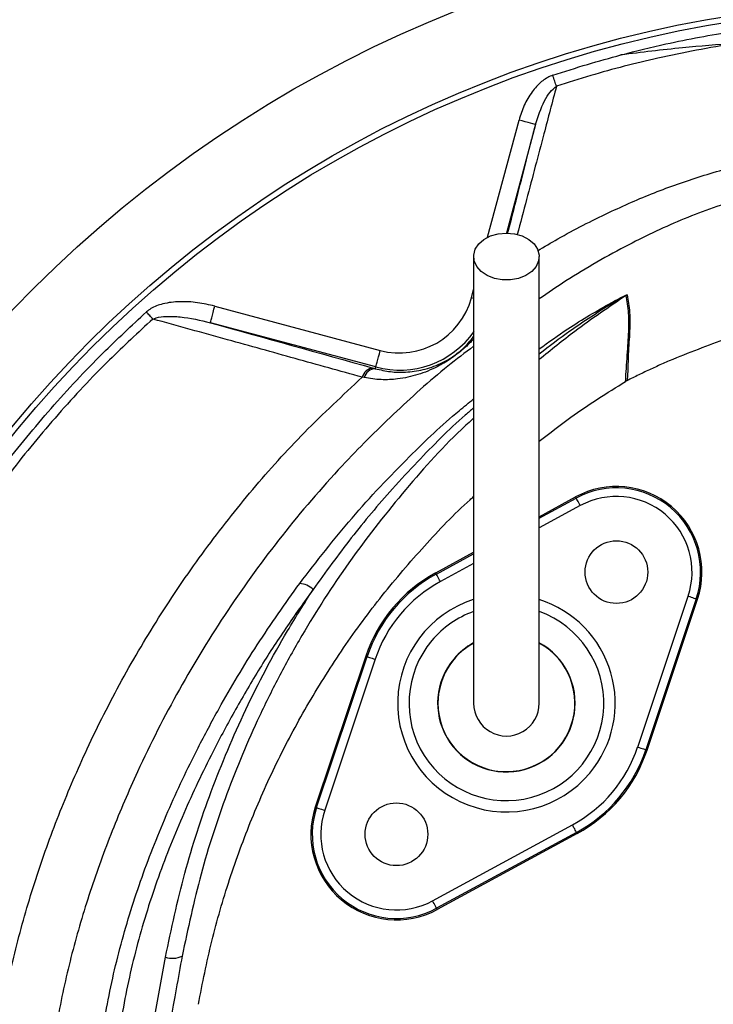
# Model space of a CAD drawing. Header units: millimetres. Extents: x 1979 to 3859, y 1849 to 3871.
# Tile 14 of 25: x 2572 to 2815, y 3066 to 3411. Entities that reach past the tile are written whole.
import ezdxf

# ---------------------------------------------------------------- set-up
doc = ezdxf.new("R2010")
doc.units = ezdxf.units.MM
doc.header["$LTSCALE"] = 2

msp = doc.modelspace()

# ---------------------------------------------------------------- linework, layer by layer
at = {"color": 8, "linetype": 'Continuous', "lineweight": 25}
for p, q in [((2735.65, 3334.54), (2746.66, 3375.65)), ((2752.46, 3374.09), (2742.26, 3336.04)), ((2729.96, 3313.31), (2730.74, 3316.24)), ((2730.76, 3313.1), (2729.96, 3313.31)), ((2753.74, 3236.03), (2766.73, 3243.08)), ((2768.16, 3240.44), (2753.74, 3232.62)), ((2717.67, 3216.45), (2730.74, 3223.55)), ((2730.74, 3220.14), (2719.1, 3213.81))]:
    msp.add_line(p, q, dxfattribs=at)
at = {"color": 7, "linetype": 'Continuous', "lineweight": 25}
for p, q in [((2639.99, 3310.39), (2697.99, 3294.85)), ((2696.44, 3289.06), (2638.43, 3304.6)), ((2695.55, 3288.67), (2696.28, 3288.47)), ((2696.28, 3288.47), (2696.44, 3289.06)), ((2692.39, 3285.32), (2691.72, 3285.47)), ((2784.45, 3284.22), (2784.05, 3283.99)), ((2753.74, 3236.57), (2766.5, 3243.49)), ((2766.73, 3243.08), (2766.5, 3243.49)), ((2717.44, 3216.87), (2730.74, 3224.09)), ((2717.67, 3216.45), (2717.44, 3216.87)), ((2788.27, 3155.77), (2805.97, 3208.71)), ((2808.82, 3207.76), (2791.11, 3154.82)), ((2791.56, 3154.67), (2809.26, 3207.61)), ((2808.82, 3207.76), (2809.26, 3207.61)), ((2692.93, 3187.65), (2675.23, 3134.71)), ((2675.67, 3134.56), (2693.38, 3187.5)), ((2693.38, 3187.5), (2692.93, 3187.65)), ((2696.22, 3186.55), (2678.52, 3133.61)), ((2791.11, 3154.82), (2791.56, 3154.67)), ((2675.67, 3134.56), (2675.23, 3134.71)), ((2716.33, 3101.88), (2765.39, 3128.51)), ((2766.82, 3125.88), (2717.76, 3099.25)), ((2767.05, 3125.46), (2717.99, 3098.83)), ((2766.82, 3125.88), (2767.05, 3125.46)), ((2717.76, 3099.25), (2717.99, 3098.83)), ((2608.58, 3004.02), (2622.68, 3082.14))]:
    msp.add_line(p, q, dxfattribs=at)
at = {"color": 7, "linetype": 'Continuous', "lineweight": 25, "flags": 128}
for points in [[(2759.79, 3387.5), (2759.65, 3387.9), (2759.51, 3388.34), (2759.35, 3388.8), (2759.19, 3389.28), (2759.03, 3389.78), (2758.86, 3390.3), (2758.68, 3390.82), (2758.51, 3391.35)], [(2752.46, 3374.09), (2752.33, 3374.13), (2751.99, 3374.22), (2751.45, 3374.36), (2750.72, 3374.56), (2749.85, 3374.79), (2748.86, 3375.06), (2747.78, 3375.35), (2746.66, 3375.65)], [(2742.24, 3336.04), (2745.1, 3335.78), (2747.78, 3335.02), (2750.12, 3333.8), (2751.95, 3332.2), (2753.18, 3330.33), (2753.72, 3328.3), (2753.54, 3326.23), (2752.65, 3324.26), (2751.11, 3322.52), (2749, 3321.1), (2746.48, 3320.1), (2743.69, 3319.59), (2740.8, 3319.59), (2738.01, 3320.1), (2735.48, 3321.1), (2733.38, 3322.52), (2731.84, 3324.26), (2730.95, 3326.23), (2730.77, 3328.3), (2731.31, 3330.33), (2732.53, 3332.2), (2734.37, 3333.8), (2736.7, 3335.02), (2739.38, 3335.78), (2742.24, 3336.04)], [(2618.25, 3305.87), (2618, 3306.15), (2617.74, 3306.44), (2617.46, 3306.75), (2617.18, 3307.06), (2616.89, 3307.38), (2616.6, 3307.71), (2616.3, 3308.04), (2616, 3308.37)], [(2638.43, 3304.6), (2638.47, 3304.73), (2638.56, 3305.07), (2638.7, 3305.61), (2638.9, 3306.33), (2639.13, 3307.21), (2639.4, 3308.2), (2639.69, 3309.28), (2639.99, 3310.39)], [(2696.44, 3289.06), (2696.47, 3289.19), (2696.56, 3289.53), (2696.71, 3290.07), (2696.9, 3290.79), (2697.13, 3291.66), (2697.4, 3292.66), (2697.69, 3293.73), (2697.99, 3294.85)], [(2768.16, 3240.44), (2767.88, 3240.95), (2767.62, 3241.44), (2767.37, 3241.89), (2767.15, 3242.29), (2766.98, 3242.62), (2766.84, 3242.86), (2766.76, 3243.02), (2766.73, 3243.08)], [(2719.1, 3213.81), (2718.82, 3214.32), (2718.55, 3214.81), (2718.31, 3215.27), (2718.09, 3215.66), (2717.92, 3215.99), (2717.78, 3216.24), (2717.7, 3216.39), (2717.67, 3216.45)], [(2805.97, 3208.71), (2806.52, 3208.53), (2807.05, 3208.35), (2807.54, 3208.19), (2807.96, 3208.05), (2808.32, 3207.93), (2808.58, 3207.84), (2808.75, 3207.78), (2808.82, 3207.76)], [(2693.38, 3187.5), (2693.44, 3187.48), (2693.61, 3187.43), (2693.87, 3187.34), (2694.23, 3187.22), (2694.66, 3187.08), (2695.14, 3186.91), (2695.67, 3186.74), (2696.22, 3186.55)], [(2788.27, 3155.77), (2788.82, 3155.59), (2789.34, 3155.41), (2789.83, 3155.25), (2790.26, 3155.11), (2790.62, 3154.99), (2790.88, 3154.9), (2791.05, 3154.84), (2791.11, 3154.82)], [(2675.67, 3134.56), (2675.74, 3134.54), (2675.9, 3134.49), (2676.17, 3134.4), (2676.52, 3134.28), (2676.95, 3134.14), (2677.44, 3133.97), (2677.97, 3133.8), (2678.52, 3133.61)], [(2766.82, 3125.88), (2766.79, 3125.93), (2766.71, 3126.09), (2766.57, 3126.34), (2766.4, 3126.66), (2766.18, 3127.06), (2765.93, 3127.51), (2765.67, 3128), (2765.39, 3128.51)], [(2717.76, 3099.25), (2717.73, 3099.31), (2717.65, 3099.46), (2717.51, 3099.71), (2717.33, 3100.04), (2717.12, 3100.43), (2716.87, 3100.89), (2716.61, 3101.38), (2716.33, 3101.88)]]:
    msp.add_lwpolyline(points, dxfattribs=at)
at = {"color": 7, "linetype": 'Continuous', "lineweight": 25}
for centre, radius in [((2884.24, 3009.16), 516.02), ((2884.24, 3009.16), 435.02), ((2884.24, 3009.16), 408), ((2884.24, 3009.16), 406), ((2780.81, 3217.13), 11), ((2703.68, 3125.2), 11)]:
    msp.add_circle(centre, radius, dxfattribs=at)
for centre, radius, start, end in [((2704.74, 3320.07), 26.1, 255, 345), ((2787.42, 3308.99), 6.05, 118.1487, 121.7765), ((2695.86, 3284.41), 4.28, 94.2151, 165.6738), ((2696.51, 3284.21), 4.27, 93.1117, 164.842), ((2780.81, 3217.13), 30, 341.5102, 118.4898), ((2780.81, 3217.13), 29.53, 341.5102, 118.4898), ((2780.81, 3217.13), 26.53, 341.5102, 118.4898), ((2742.24, 3171.16), 52, 118.4898, 161.5102), ((2742.24, 3171.16), 51.53, 118.4898, 161.5102), ((2668.93, 3204.95), 8.26, 47.7815, 84.2489), ((2742.24, 3171.16), 48.53, 118.4898, 161.5102), ((2742.24, 3171.16), 24.11, 140, 61.477), ((2742.24, 3171.16), 24.11, 140, 61.4713), ((2742.24, 3171.16), 24, 180, 61.013), ((2742.24, 3171.16), 24, 119.0223, 180), ((2742.24, 3171.16), 24.11, 118.615, 140), ((2742.24, 3171.16), 24.11, 118.6204, 140), ((2742.24, 3171.16), 11.5, 180, 0.087), ((2742.24, 3171.16), 48.53, 298.4898, 341.5102), ((2742.24, 3171.16), 51.53, 298.4898, 341.5102), ((2742.24, 3171.16), 52, 298.4898, 341.5102), ((2703.68, 3125.2), 30, 161.5102, 298.4898), ((2703.68, 3125.2), 29.53, 161.5102, 298.4898), ((2703.68, 3125.2), 26.53, 161.5102, 298.4898), ((2625.2, 3089.72), 7.99, 251.6021, 294.5614)]:
    msp.add_arc(centre, radius, start, end, dxfattribs=at)
at = {"color": 8, "linetype": 'Continuous', "lineweight": 25}
for centre, radius, start, end in [((2704.74, 3320.07), 32.1, 255, 324.6267), ((2742.24, 3171.16), 38.14, 107.7115, 320), ((2742.24, 3171.16), 38.14, 320, 72.4222), ((2742.24, 3171.16), 34.15, 140, 70.1162), ((2742.24, 3171.16), 34.15, 109.7567, 140)]:
    msp.add_arc(centre, radius, start, end, dxfattribs=at)
at = {"color": 7, "linetype": 'Continuous', "lineweight": 25}
for points, knots in [([(2941.24, 3870.85), (2933.84, 3870.62), (2926.44, 3870.3), (2908.14, 3869.27), (2897.25, 3868.48), (2875.52, 3866.35), (2864.68, 3864.98), (2843.05, 3861.9), (2832.25, 3860.19), (2810.71, 3856.24), (2799.98, 3854.03), (2778.67, 3849.17), (2768.07, 3846.53), (2736.47, 3837.91), (2715.65, 3831.28), (2674.51, 3816.2), (2654.32, 3807.8), (2614.74, 3789.33), (2595.35, 3779.24), (2557.37, 3757.39), (2538.92, 3745.68), (2512.05, 3726.94), (2503.23, 3720.51), (2485.85, 3707.24), (2477.29, 3700.4), (2452.06, 3679.37), (2435.91, 3664.67), (2412.66, 3641.58), (2405.08, 3633.72), (2390.25, 3617.65), (2382.98, 3609.42), (2361.83, 3584.39), (2348.55, 3567.19), (2311.12, 3514.13), (2289.37, 3476.79), (2266.24, 3427.63), (2261.81, 3417.68), (2253.4, 3397.5), (2249.41, 3387.27), (2244.7, 3374.47), (2243.82, 3371.9), (2242.21, 3366.72), (2241.48, 3364.11), (2239.15, 3356.32), (2237.37, 3351.18), (2233.88, 3340.88), (2232.17, 3335.72), (2229, 3325.35), (2227.51, 3320.14), (2223.21, 3304.49), (2220.52, 3294.02), (2215.69, 3272.95), (2213.53, 3262.37), (2207.77, 3230.45), (2204.92, 3208.96), (2202.16, 3176.41), (2201.49, 3165.5), (2200.67, 3143.57), (2200.53, 3132.64), (2200.87, 3099.96), (2202.12, 3078.33), (2205.54, 3046.12), (2206.9, 3035.42), (2209.32, 3019.42), (2210.21, 3014.1), (2212.18, 3003.49), (2213.26, 2998.2), (2218.93, 2971.78), (2224.46, 2950.79), (2234.36, 2919.56), (2237.94, 2909.16), (2245.56, 2888.63), (2249.61, 2878.51), (2262.45, 2848.52), (2271.93, 2829.06), (2292.71, 2791.16), (2304.02, 2772.74), (2322.35, 2745.88), (2328.67, 2737.04), (2341.87, 2719.7), (2348.81, 2711.21), (2355.75, 2702.73)], [0.6118983, 0.6118983, 0.6118983, 0.6118983, 0.6171875, 0.6171875, 0.625, 0.625, 0.6328125, 0.6328125, 0.640625, 0.640625, 0.6484375, 0.6484375, 0.65625, 0.65625, 0.671875, 0.671875, 0.6875, 0.6875, 0.703125, 0.703125, 0.71875, 0.71875, 0.7265625, 0.7265625, 0.734375, 0.734375, 0.75, 0.75, 0.7578125, 0.7578125, 0.765625, 0.765625, 0.78125, 0.78125, 0.8125, 0.8125, 0.8203125, 0.8203125, 0.828125, 0.828125, 0.8300781, 0.8300781, 0.8320312, 0.8320312, 0.8359375, 0.8359375, 0.8398438, 0.8398438, 0.84375, 0.84375, 0.8515625, 0.8515625, 0.859375, 0.859375, 0.875, 0.875, 0.8828125, 0.8828125, 0.890625, 0.890625, 0.90625, 0.90625, 0.9140625, 0.9140625, 0.9179688, 0.9179688, 0.921875, 0.921875, 0.9375, 0.9375, 0.9453125, 0.9453125, 0.953125, 0.953125, 0.96875, 0.96875, 0.984375, 0.984375, 0.9921875, 0.9921875, 1, 1, 1, 1]), ([(2951.24, 3870.06), (2943.69, 3869.85), (2921.59, 3869.25), (2885.01, 3866.53), (2841.68, 3861), (2799.02, 3853.09), (2757.16, 3842.86), (2716.21, 3830.44), (2676.14, 3815.81), (2637.06, 3799.01), (2599.09, 3780.15), (2562.32, 3759.27), (2526.88, 3736.43), (2492.85, 3711.74), (2460.35, 3685.3), (2429.46, 3657.19), (2400.27, 3627.51), (2372.84, 3596.35), (2347.25, 3563.79), (2323.55, 3529.96), (2301.79, 3494.92), (2282.06, 3458.76), (2264.39, 3421.61), (2248.79, 3383.55), (2235.32, 3344.68), (2224.01, 3305.13), (2215.03, 3265.93), (2208.34, 3227.2), (2203.94, 3189.06), (2201.63, 3150.74), (2201.51, 3112.35), (2203.54, 3074.01), (2207.49, 3036.84), (2213.41, 3000.95), (2221.22, 2966.4), (2230.95, 2932.29), (2242.5, 2898.74), (2255.81, 2865.91), (2268.87, 2837.73), (2277.84, 2820.73), (2281.31, 2814.15)], [0, 0, 0, 0, 0.015156, 0.044343, 0.073552, 0.102738, 0.131329, 0.159942, 0.188533, 0.216866, 0.24522, 0.273553, 0.301641, 0.329752, 0.357841, 0.385654, 0.413488, 0.441301, 0.468897, 0.496514, 0.52411, 0.551598, 0.579106, 0.606594, 0.634078, 0.661583, 0.689068, 0.714719, 0.740389, 0.766039, 0.791691, 0.817363, 0.843017, 0.866627, 0.890304, 0.914022, 0.937749, 0.961445, 0.985067, 1, 1, 1, 1]), ([(2268.02, 2843.42), (2263.47, 2853.27), (2254.36, 2872.97), (2241.81, 2905.12), (2230.31, 2939.75), (2220.42, 2976.95), (2212.69, 3014.72), (2207.15, 3052.88), (2203.82, 3091.23), (2202.76, 3129.12), (2203.82, 3166.49), (2206.81, 3203.27), (2211.76, 3239.9), (2218.67, 3276.2), (2227.49, 3312.04), (2238.49, 3347.63), (2251.33, 3383.02), (2265.74, 3418.3), (2281.76, 3452.91), (2299.42, 3486.69), (2318.78, 3519.47), (2341.03, 3552.66), (2366.42, 3586.01), (2395.02, 3619.36), (2425.56, 3651.03), (2457.88, 3680.9), (2491.81, 3708.8), (2526.79, 3734.27), (2562.68, 3757.34), (2599.35, 3778.11), (2637.16, 3796.87), (2675.95, 3813.53), (2715.52, 3828.03), (2754.97, 3840.08), (2794.18, 3849.75), (2833.06, 3857.24), (2872.29, 3862.75), (2911.71, 3866.47), (2938.07, 3867.35), (2951.24, 3867.79)], [0, 0, 0, 0, 0.022302, 0.044603, 0.070883, 0.097251, 0.123667, 0.150084, 0.176458, 0.20274, 0.227952, 0.253238, 0.27856, 0.303878, 0.329156, 0.354362, 0.380405, 0.406518, 0.432651, 0.458765, 0.484834, 0.510848, 0.540839, 0.570933, 0.60108, 0.631227, 0.661323, 0.691317, 0.720101, 0.748972, 0.777889, 0.806807, 0.835681, 0.864468, 0.891537, 0.918656, 0.945796, 0.972924, 1, 1, 1, 1]), ([(3299.54, 2055.32), (3304.34, 2057.69), (3309.13, 2060.05), (3318.68, 2064.85), (3323.43, 2067.3), (3332.89, 2072.28), (3337.59, 2074.81), (3346.97, 2079.95), (3351.63, 2082.55), (3360.92, 2087.83), (3365.53, 2090.51), (3374.71, 2095.94), (3379.28, 2098.7), (3388.36, 2104.28), (3392.88, 2107.11), (3401.88, 2112.82), (3406.36, 2115.7), (3419.73, 2124.45), (3428.56, 2130.42), (3446.01, 2142.67), (3454.64, 2148.94), (3471.7, 2161.78), (3480.14, 2168.35), (3496.78, 2181.75), (3504.97, 2188.58), (3529.2, 2209.46), (3544.87, 2223.9), (3567.66, 2246.33), (3575.14, 2253.93), (3589.85, 2269.41), (3597.09, 2277.28), (3618.38, 2301.22), (3632.01, 2317.62), (3658.16, 2351.28), (3670.67, 2368.54), (3688.58, 2395.08), (3694.42, 2404.05), (3705.77, 2422.14), (3711.29, 2431.27), (3727.37, 2458.92), (3737.46, 2477.69), (3751.65, 2506.34), (3756.23, 2515.98), (3765.1, 2535.4), (3769.38, 2545.2), (3781.74, 2574.76), (3789.34, 2594.68), (3803.24, 2634.98), (3809.55, 2655.34), (3818.04, 2686.22), (3820.71, 2696.58), (3825.7, 2717.35), (3828.03, 2727.76), (3834.51, 2759.08), (3838.16, 2780.08), (3842.62, 2811.74), (3843.94, 2822.33), (3846.24, 2843.56), (3847.21, 2854.21), (3849.63, 2886.17), (3850.56, 2907.51), (3850.9, 2939.58), (3850.84, 2950.26), (3850.38, 2971.59), (3850, 2982.24), (3849.14, 2998.2), (3848.81, 3003.52), (3848.04, 3014.14), (3847.6, 3019.45), (3846.14, 3035.37), (3844.99, 3045.96), (3842.36, 3067.14), (3840.88, 3077.71), (3837.56, 3098.83), (3835.73, 3109.34), (3825.77, 3161.59), (3815.17, 3202.52), (3788.83, 3282.66), (3773.09, 3321.87), (3750.1, 3369.79), (3745.34, 3379.31), (3737.94, 3393.52), (3735.43, 3398.24), (3730.34, 3407.63), (3727.76, 3412.29), (3722.54, 3421.57), (3719.89, 3426.17), (3714.52, 3435.33), (3711.8, 3439.88), (3706.32, 3448.95), (3703.55, 3453.46), (3697.97, 3462.45), (3695.15, 3466.93), (3689.42, 3475.79), (3686.49, 3480.18), (3680.52, 3488.86), (3677.48, 3493.16), (3671.31, 3501.68), (3668.2, 3505.92), (3661.92, 3514.35), (3658.75, 3518.55), (3652.34, 3526.88), (3649.1, 3531.01), (3642.54, 3539.22), (3639.21, 3543.3), (3629.14, 3555.43), (3622.27, 3563.4), (3601.25, 3586.97), (3586.65, 3602.21), (3563.83, 3624.35), (3556.08, 3631.62), (3544.21, 3642.32), (3540.22, 3645.86), (3532.16, 3652.88), (3528.09, 3656.36), (3507.63, 3673.51), (3490.86, 3686.56), (3456.53, 3711.34), (3438.97, 3723.07), (3403.07, 3745.21), (3384.72, 3755.62), (3356.62, 3770.27), (3347.16, 3774.98), (3328.02, 3784.07), (3318.35, 3788.44), (3298.81, 3796.85), (3288.94, 3800.89), (3273.97, 3806.68), (3268.96, 3808.57), (3258.92, 3812.24), (3253.89, 3814.03), (3228.65, 3822.75), (3208.24, 3828.96), (3177.3, 3837.14), (3166.93, 3839.68), (3151.29, 3843.19), (3146.06, 3844.32), (3135.58, 3846.47), (3130.33, 3847.5), (3104.09, 3852.39), (3083.07, 3855.49), (3040.98, 3860.14), (3019.92, 3861.67), (2977.74, 3863.19), (2956.63, 3863.17), (2930.22, 3862.16), (2924.93, 3861.91), (2914.36, 3861.31), (2909.08, 3860.97), (2898.5, 3860.18), (2893.21, 3859.73), (2882.63, 3858.71), (2877.33, 3858.14), (2866.74, 3856.86), (2861.44, 3856.17), (2850.85, 3854.69), (2845.54, 3853.91), (2834.98, 3852.24), (2829.72, 3851.36), (2819.23, 3849.48), (2814, 3848.48), (2787.97, 3843.22), (2767.44, 3838.19), (2726.93, 3826.46), (2706.97, 3819.77), (2667.6, 3804.74), (2648.21, 3796.39), (2619.55, 3782.61), (2610.08, 3777.81), (2595.97, 3770.27), (2591.29, 3767.71), (2581.96, 3762.47), (2577.31, 3759.8), (2554.28, 3746.22), (2536.45, 3734.65), (2510.55, 3716.25), (2502.07, 3709.95), (2485.38, 3697), (2477.17, 3690.35), (2452.99, 3669.9), (2437.44, 3655.57), (2414.98, 3633.02), (2407.65, 3625.33), (2396.86, 3613.52), (2393.31, 3609.54), (2386.27, 3601.49), (2382.78, 3597.41), (2377.64, 3591.25), (2375.93, 3589.19), (2373.4, 3586.09), (2372.55, 3585.06), (2370.88, 3582.98), (2370.04, 3581.94), (2365.88, 3576.73), (2362.6, 3572.54), (2356.13, 3564.09), (2352.95, 3559.84), (2346.67, 3551.27), (2343.59, 3546.96), (2337.51, 3538.29), (2334.52, 3533.92), (2328.64, 3525.12), (2325.74, 3520.7), (2317.22, 3507.33), (2311.73, 3498.3), (2295.84, 3470.88), (2286.04, 3452.13), (2272.52, 3423.29), (2268.22, 3413.57), (2262.07, 3398.79), (2260.07, 3393.83), (2257.15, 3386.35), (2256.19, 3383.85), (2254.29, 3378.84), (2253.35, 3376.33), (2251.51, 3371.31), (2250.67, 3368.78), (2249.13, 3363.7), (2248.42, 3361.15), (2246.89, 3356.07), (2246.06, 3353.54), (2244.38, 3348.48), (2243.52, 3345.96), (2241.81, 3340.91), (2240.97, 3338.39), (2239.31, 3333.33), (2238.51, 3330.79), (2236.19, 3323.17), (2234.73, 3318.07), (2230.52, 3302.75), (2227.89, 3292.5), (2223.16, 3271.89), (2221.04, 3261.54), (2215.37, 3230.35), (2212.55, 3209.37), (2209.78, 3177.62), (2209.1, 3166.99), (2208.45, 3150.96), (2208.3, 3145.61), (2208.12, 3134.88), (2208.09, 3129.52), (2208.2, 3113.49), (2208.52, 3102.84), (2209.66, 3081.62), (2210.48, 3071.06), (2212.09, 3055.28), (2212.68, 3050.03), (2213.98, 3039.55), (2214.67, 3034.31), (2216.2, 3023.87), (2217.03, 3018.66), (2218.87, 3008.27), (2219.9, 3003.09), (2223.15, 2987.59), (2225.55, 2977.29), (2230.84, 2956.79), (2233.74, 2946.58), (2240.05, 2926.24), (2243.45, 2916.12), (2248.03, 2903.52), (2248.96, 2901), (2250.86, 2895.98), (2251.82, 2893.48), (2254.74, 2886), (2256.75, 2881.05), (2267.06, 2856.44), (2276.2, 2837.28), (2291.23, 2809.3), (2296.46, 2800.1), (2307.37, 2781.96), (2313.04, 2773.02), (2318.94, 2764.21)], [0, 0, 0, 0, 0.003906, 0.003906, 0.007812, 0.007812, 0.011719, 0.011719, 0.015625, 0.015625, 0.019531, 0.019531, 0.023437, 0.023437, 0.027344, 0.027344, 0.03125, 0.03125, 0.039062, 0.039062, 0.046875, 0.046875, 0.054687, 0.054687, 0.0625, 0.0625, 0.078125, 0.078125, 0.085937, 0.085937, 0.09375, 0.09375, 0.109375, 0.109375, 0.125, 0.125, 0.132812, 0.132812, 0.140625, 0.140625, 0.15625, 0.15625, 0.164062, 0.164062, 0.171875, 0.171875, 0.1875, 0.1875, 0.203125, 0.203125, 0.210937, 0.210937, 0.21875, 0.21875, 0.234375, 0.234375, 0.242187, 0.242187, 0.25, 0.25, 0.265625, 0.265625, 0.273437, 0.273437, 0.28125, 0.28125, 0.285156, 0.285156, 0.289062, 0.289062, 0.296875, 0.296875, 0.304687, 0.304687, 0.3125, 0.3125, 0.34375, 0.34375, 0.375, 0.375, 0.382812, 0.382812, 0.386719, 0.386719, 0.390625, 0.390625, 0.394531, 0.394531, 0.398437, 0.398437, 0.402344, 0.402344, 0.40625, 0.40625, 0.410156, 0.410156, 0.414062, 0.414062, 0.417969, 0.417969, 0.421875, 0.421875, 0.425781, 0.425781, 0.429687, 0.429687, 0.4375, 0.4375, 0.453125, 0.453125, 0.460937, 0.460937, 0.464844, 0.464844, 0.46875, 0.46875, 0.484375, 0.484375, 0.5, 0.5, 0.515625, 0.515625, 0.523437, 0.523437, 0.53125, 0.53125, 0.539062, 0.539062, 0.542969, 0.542969, 0.546875, 0.546875, 0.5625, 0.5625, 0.570313, 0.570313, 0.574219, 0.574219, 0.578125, 0.578125, 0.59375, 0.59375, 0.609375, 0.609375, 0.625, 0.625, 0.628906, 0.628906, 0.632812, 0.632812, 0.636719, 0.636719, 0.640625, 0.640625, 0.644531, 0.644531, 0.648437, 0.648437, 0.652344, 0.652344, 0.65625, 0.65625, 0.671875, 0.671875, 0.6875, 0.6875, 0.703125, 0.703125, 0.710937, 0.710937, 0.714844, 0.714844, 0.71875, 0.71875, 0.734375, 0.734375, 0.742187, 0.742187, 0.75, 0.75, 0.765625, 0.765625, 0.773437, 0.773437, 0.777344, 0.777344, 0.78125, 0.78125, 0.783203, 0.783203, 0.78418, 0.78418, 0.785156, 0.785156, 0.789062, 0.789062, 0.792969, 0.792969, 0.796875, 0.796875, 0.800781, 0.800781, 0.804687, 0.804687, 0.8125, 0.8125, 0.828125, 0.828125, 0.835937, 0.835937, 0.839844, 0.839844, 0.841797, 0.841797, 0.84375, 0.84375, 0.845703, 0.845703, 0.847656, 0.847656, 0.849609, 0.849609, 0.851562, 0.851562, 0.853516, 0.853516, 0.855469, 0.855469, 0.859375, 0.859375, 0.867187, 0.867187, 0.875, 0.875, 0.890625, 0.890625, 0.898437, 0.898437, 0.902344, 0.902344, 0.90625, 0.90625, 0.914062, 0.914062, 0.921875, 0.921875, 0.925781, 0.925781, 0.929687, 0.929687, 0.933594, 0.933594, 0.9375, 0.9375, 0.945312, 0.945312, 0.953125, 0.953125, 0.960937, 0.960937, 0.962891, 0.962891, 0.964844, 0.964844, 0.96875, 0.96875, 0.984375, 0.984375, 0.992187, 0.992187, 1, 1, 1, 1]), ([(2782.42, 3398.5), (2782.46, 3398.51), (2787.69, 3399.9), (2800.72, 3403.12), (2813.9, 3405.45), (2821.78, 3406.84)], [0, 0, 0, 0, 0.002902, 0.4034, 1, 1, 1, 1]), ([(2822.46, 3402.57), (2813.41, 3400.97), (2796.36, 3397.94), (2775.53, 3392.48), (2763.79, 3388.77), (2759.79, 3387.5)], [0, 0, 0, 0, 0.42754, 0.804707, 1, 1, 1, 1]), ([(2822.46, 3402.57), (2816.31, 3402.07), (2802.96, 3400.99), (2789.62, 3399.37), (2782.42, 3398.5)], [0, 0, 0, 0, 0.460906, 1, 1, 1, 1]), ([(2758.51, 3391.35), (2762.54, 3392.66), (2770.46, 3395.23), (2778.49, 3397.42), (2782.42, 3398.5)], [0, 0, 0, 0, 0.509875, 1, 1, 1, 1]), ([(2758.51, 3391.35), (2758.37, 3391.3), (2756.95, 3390.8), (2754.25, 3389.1), (2751.01, 3385.49), (2748.32, 3380.89), (2747.21, 3377.39), (2746.66, 3375.65)], [0, 0, 0, 0, 0.021234, 0.221404, 0.461278, 0.730345, 1, 1, 1, 1]), ([(2752.46, 3374.09), (2753.36, 3376.91), (2754.63, 3380.88), (2757.3, 3385.39), (2759.02, 3386.85), (2759.79, 3387.5)], [0, 0, 0, 0, 0.5718, 0.808177, 1, 1, 1, 1]), ([(2730.74, 3327.78), (2730.74, 3322.54), (2730.74, 3312.74), (2730.74, 3299.16), (2730.74, 3287.75), (2730.74, 3278.45), (2730.74, 3270.68), (2730.74, 3263.72), (2730.74, 3252.84), (2730.74, 3238.29), (2730.74, 3225.29), (2730.74, 3217.08), (2730.74, 3212.96), (2730.74, 3209.23), (2730.74, 3205.89), (2730.74, 3202.92), (2730.74, 3200.13), (2730.74, 3197.21), (2730.74, 3193.73), (2730.74, 3189.76), (2730.74, 3185.62), (2730.74, 3181.71), (2730.74, 3178.27), (2730.74, 3175.41), (2730.74, 3173.09), (2730.74, 3171.83), (2730.74, 3171.16)], [0, 0, 0, 0, 0.062475, 0.116763, 0.162869, 0.200799, 0.230969, 0.259524, 0.288504, 0.370176, 0.452628, 0.476037, 0.498431, 0.519487, 0.539199, 0.557563, 0.574583, 0.593457, 0.617571, 0.651546, 0.69241, 0.74023, 0.795001, 0.856557, 0.924863, 1, 1, 1, 1]), ([(2753.74, 3171.16), (2753.74, 3171.71), (2753.74, 3172.76), (2753.74, 3174.55), (2753.74, 3176.62), (2753.74, 3178.99), (2753.74, 3181.61), (2753.74, 3184.35), (2753.74, 3187.07), (2753.74, 3189.98), (2753.74, 3193.36), (2753.74, 3197.65), (2753.74, 3202.77), (2753.74, 3208.76), (2753.74, 3216.36), (2753.74, 3225.57), (2753.74, 3236.27), (2753.74, 3247.05), (2753.74, 3256.49), (2753.74, 3265.16), (2753.74, 3273.82), (2753.74, 3284.45), (2753.74, 3297.09), (2753.74, 3311.75), (2753.74, 3322.23), (2753.74, 3327.78)], [0, 0, 0, 0, 0.062133, 0.118852, 0.17019, 0.216187, 0.256775, 0.291881, 0.321501, 0.345659, 0.375852, 0.40732, 0.441502, 0.478325, 0.515921, 0.568505, 0.620521, 0.669451, 0.715185, 0.743961, 0.78022, 0.823948, 0.875147, 0.933829, 1, 1, 1, 1]), ([(2639.99, 3310.39), (2637.98, 3310.86), (2633.96, 3311.78), (2627.79, 3312.12), (2622.24, 3311.49), (2618.21, 3310.09), (2616.52, 3308.77), (2616, 3308.37)], [0, 0, 0, 0, 0.248635, 0.496978, 0.741062, 0.9217, 1, 1, 1, 1]), ([(2784.05, 3283.99), (2784.05, 3283.99), (2784.05, 3285.44), (2784.66, 3293.2), (2785.13, 3300.46), (2785.3, 3308.29), (2784.59, 3312.19), (2784.23, 3314.14)], [0, 0, 0, 0, 0.000002, 0.224368, 0.482888, 0.741432, 1, 1, 1, 1]), ([(2784.56, 3314.33), (2784.91, 3312.38), (2785.61, 3308.47), (2785.52, 3300.64), (2784.81, 3293.39), (2784.82, 3285.66), (2784.45, 3284.22), (2784.45, 3284.22)], [0, 0, 0, 0, 0.258701, 0.517359, 0.775962, 0.999998, 1, 1, 1, 1]), ([(2491.26, 3092.08), (2492.09, 3095.86), (2494.99, 3109), (2501.27, 3131.22), (2510.99, 3158.35), (2522.62, 3184.72), (2535.73, 3209.5), (2550.12, 3232.65), (2565.57, 3254.22), (2582.4, 3274.7), (2599.23, 3292.8), (2610.85, 3303.59), (2616, 3308.37)], [0, 0, 0, 0, 0.045792, 0.159051, 0.272601, 0.386151, 0.499411, 0.603676, 0.708167, 0.812658, 0.916924, 1, 1, 1, 1]), ([(2618.25, 3305.87), (2613.13, 3301.14), (2601.57, 3290.48), (2584.83, 3272.56), (2568.09, 3252.27), (2552.73, 3230.91), (2537.76, 3206.9), (2523.7, 3180.07), (2511.05, 3150.37), (2502.41, 3124.4), (2497.15, 3104.66), (2495.07, 3095.21), (2494.24, 3091.45)], [0, 0, 0, 0, 0.083038, 0.187289, 0.291768, 0.396247, 0.500498, 0.628504, 0.756721, 0.884727, 0.954198, 1, 1, 1, 1]), ([(2618.25, 3305.87), (2618.66, 3306.03), (2620.13, 3306.62), (2623.42, 3306.89), (2629.81, 3306.64), (2634.94, 3305.42), (2638.43, 3304.6)], [0, 0, 0, 0, 0.063206, 0.229505, 0.475649, 1, 1, 1, 1]), ([(2691.72, 3285.47), (2683.85, 3287.65), (2668.13, 3292.03), (2643.62, 3298.83), (2626.98, 3303.45), (2618.25, 3305.87)], [0, 0, 0, 0, 0.322171, 0.644479, 1, 1, 1, 1]), ([(2845.48, 3305.36), (2843.93, 3305.13), (2835.17, 3303.82), (2819.57, 3299.35), (2806.05, 3293.93), (2799.3, 3291.21)], [0, 0, 0, 0, 0.097132, 0.548566, 1, 1, 1, 1]), ([(2696.28, 3288.47), (2698.07, 3288.06), (2701.69, 3287.23), (2707.28, 3287.14), (2713.08, 3287.96), (2718.2, 3289.7), (2722.15, 3291.8), (2724.88, 3293.69), (2727.11, 3295.56), (2729.14, 3297.59), (2730.2, 3298.99), (2730.74, 3299.71)], [0, 0, 0, 0, 0.141493, 0.285993, 0.464464, 0.646478, 0.75046, 0.802465, 0.854123, 0.925416, 1, 1, 1, 1]), ([(2799.3, 3291.21), (2798.58, 3290.9), (2797.15, 3290.26), (2795.02, 3289.29), (2792.89, 3288.31), (2790.77, 3287.31), (2788.66, 3286.29), (2786.55, 3285.26), (2785.15, 3284.57), (2784.45, 3284.22)], [0, 0, 0, 0, 0.142874, 0.285731, 0.428578, 0.571422, 0.714269, 0.857126, 1, 1, 1, 1]), ([(2753.74, 3263.01), (2757.42, 3265.88), (2767.11, 3273.46), (2777.56, 3279.96), (2784.05, 3283.99)], [0, 0, 0, 0, 0.379124, 1, 1, 1, 1]), ([(2634.24, 3065.58), (2635.7, 3072.98), (2638.62, 3087.76), (2644.97, 3109.48), (2652.74, 3130.76), (2662.04, 3151.47), (2672.79, 3171.5), (2684.98, 3190.72), (2698.47, 3209.11), (2713.38, 3226.37), (2724.2, 3237.86), (2730.33, 3243.24), (2730.74, 3243.6)], [0, 0, 0, 0, 0.1098045, 0.2193223, 0.3291033, 0.4394561, 0.549531, 0.6598867, 0.770703, 0.8812264, 0.9920223, 1, 1, 1, 1]), ([(2600.06, 2978.69), (2599.32, 2985.67), (2597.84, 2999.65), (2597.56, 3020.75), (2598.74, 3041.82), (2601.68, 3063.87), (2606.78, 3086.75), (2614.18, 3110.28), (2623.31, 3133.24), (2632.6, 3152.85), (2643.03, 3172.38), (2654.6, 3191.84), (2664.71, 3206.05), (2669.76, 3213.16)], [0, 0, 0, 0, 0.084242, 0.168702, 0.253149, 0.337371, 0.435495, 0.533908, 0.632445, 0.730738, 0.792862, 0.896433, 1, 1, 1, 1]), ([(2674.48, 3211.06), (2671.23, 3206.54), (2664.72, 3197.51), (2655.68, 3183.45), (2647.18, 3169.04), (2638.14, 3152.11), (2628.88, 3132.6), (2619.89, 3110.16), (2612.58, 3086.99), (2607.59, 3064.43), (2604.7, 3042.87), (2603.54, 3022.34), (2603.8, 3001.62), (2605.27, 2987.79), (2606.01, 2980.88)], [0, 0, 0, 0, 0.067317, 0.134635, 0.202408, 0.27018, 0.367566, 0.464934, 0.564271, 0.663591, 0.746802, 0.830016, 0.915007, 1, 1, 1, 1]), ([(2622.68, 3082.14), (2624.77, 3091.97), (2628.95, 3111.64), (2638.47, 3140.66), (2650.47, 3169.09), (2662.81, 3192.59), (2671.43, 3206.23), (2674.48, 3211.06)], [0, 0, 0, 0, 0.216361, 0.432722, 0.655359, 0.877997, 1, 1, 1, 1]), ([(2628.53, 3082.45), (2627.84, 3078.65), (2624.38, 3059.61), (2619.67, 3033.57), (2615.66, 3011.33), (2614.4, 3004.33)], [0, 0, 0, 0, 0.146241, 0.731194, 1, 1, 1, 1])]:
    msp.add_open_spline(points, degree=3, knots=knots, dxfattribs=at)
at = {"color": 8, "linetype": 'Continuous', "lineweight": 25}
for points, knots in [([(2759.79, 3387.5), (2758.33, 3381.96), (2754.91, 3369.02), (2750.34, 3351.71), (2747.14, 3339.59), (2746.06, 3335.48)], [0, 0, 0, 0, 0.330651, 0.772869, 1, 1, 1, 1]), ([(2742.67, 3335.83), (2743.54, 3339.18), (2746.44, 3350.46), (2749.65, 3363.06), (2752, 3372.29), (2752.46, 3374.09)], [0, 0, 0, 0, 0.254291, 0.854049, 1, 1, 1, 1]), ([(2753.19, 3329.82), (2755.54, 3331.22), (2763.65, 3336.05), (2777.26, 3342.96), (2794.03, 3350.36), (2810.59, 3356.17), (2827.63, 3360.92), (2839.3, 3363.05), (2845.13, 3364.11)], [0, 0, 0, 0, 0.083129, 0.286756, 0.463216, 0.639677, 0.819838, 1, 1, 1, 1]), ([(2845.89, 3353.14), (2838.88, 3351.62), (2824.84, 3348.56), (2804.49, 3341.36), (2783.85, 3331.57), (2766.95, 3321.95), (2756.85, 3315.04), (2753.74, 3312.91)], [0, 0, 0, 0, 0.212316, 0.425192, 0.637522, 0.888477, 1, 1, 1, 1]), ([(2753.74, 3295.4), (2757.06, 3297.79), (2762.8, 3301.91), (2771.39, 3307.22), (2777.86, 3310.98), (2782.17, 3313.3), (2783.92, 3314.13), (2784.36, 3314.31), (2784.53, 3314.35), (2784.55, 3314.34), (2784.56, 3314.33)], [0, 0, 0, 0, 0.333062, 0.576414, 0.819373, 0.941845, 0.973225, 0.985178, 0.992592, 1, 1, 1, 1]), ([(2784.23, 3314.14), (2784.23, 3314.14), (2784.24, 3314.15), (2784.21, 3314.15), (2784.17, 3314.13), (2784.05, 3314.08), (2783.65, 3313.88), (2782.02, 3312.96), (2777.96, 3310.52), (2771.79, 3306.58), (2763.17, 3300.81), (2757.3, 3296.29), (2753.74, 3293.56)], [0, 0, 0, 0, 0.001953, 0.003728, 0.005647, 0.00797, 0.016527, 0.043545, 0.159831, 0.397579, 0.635443, 1, 1, 1, 1]), ([(2784.23, 3314.14), (2778.15, 3310.03), (2767.65, 3302.95), (2757.86, 3294.98), (2753.74, 3291.63)], [0, 0, 0, 0, 0.579846, 1, 1, 1, 1]), ([(2730.74, 3298.97), (2730.47, 3298.65), (2729.49, 3297.48), (2727.51, 3295.63), (2724.94, 3293.49), (2721.8, 3291.26), (2717.25, 3288.63), (2711.24, 3286.18), (2704.69, 3284.8), (2698.35, 3284.41), (2694.38, 3285.02), (2692.39, 3285.32)], [0, 0, 0, 0, 0.030261, 0.1106531, 0.1718443, 0.2324756, 0.3459829, 0.5297999, 0.7138906, 0.8570447, 1, 1, 1, 1]), ([(2730.74, 3296.32), (2727.72, 3294.03), (2717.93, 3286.59), (2702.49, 3272.65), (2682.83, 3253.02), (2663.24, 3230.14), (2644.16, 3203.89), (2627.21, 3176.2), (2614.01, 3150.21), (2603.83, 3126.44), (2596.09, 3105.2), (2589.67, 3083.5), (2584.76, 3061.45), (2581.3, 3037.32), (2579.94, 3011.12), (2581.08, 2983.04), (2584.75, 2955.18), (2590.74, 2928.55), (2598.81, 2903.29), (2608.64, 2879.46), (2620.38, 2856.51), (2634.05, 2834.45), (2649.63, 2813.42), (2667.25, 2793.81), (2679.71, 2781.14), (2686.66, 2775.56), (2686.74, 2775.48)], [0, 0, 0, 0, 0.01898, 0.061566, 0.10401, 0.157985, 0.212135, 0.266293, 0.320279, 0.357895, 0.395642, 0.43339, 0.471053, 0.508598, 0.555279, 0.602162, 0.649055, 0.695752, 0.738613, 0.78162, 0.824628, 0.867489, 0.911367, 0.955403, 0.999437, 1, 1, 1, 1]), ([(2687.25, 2750.42), (2682.68, 2753.98), (2670.75, 2763.29), (2653.18, 2780.41), (2634.55, 2801.32), (2617.96, 2823.61), (2603.43, 2847.01), (2590.96, 2871.37), (2580.51, 2896.66), (2572.54, 2921.6), (2566.82, 2945.95), (2563.06, 2969.55), (2561.02, 2993.4), (2560.72, 3017.29), (2562.19, 3041.09), (2565.56, 3064.68), (2570.7, 3087.97), (2577.43, 3110.89), (2585.59, 3133.32), (2595.45, 3156.19), (2607.17, 3179.37), (2620.97, 3202.66), (2636.28, 3225.02), (2653.06, 3246.25), (2671.39, 3266.63), (2684.85, 3279.1), (2691.72, 3285.47)], [0, 0, 0, 0, 0.02836, 0.074122, 0.119887, 0.165487, 0.210019, 0.254703, 0.299388, 0.34392, 0.382793, 0.421826, 0.460907, 0.499928, 0.538792, 0.577595, 0.616524, 0.655534, 0.694534, 0.733398, 0.777457, 0.821666, 0.865921, 0.910118, 0.954167, 1, 1, 1, 1]), ([(2669.76, 3213.16), (2675.74, 3220.91), (2687.71, 3236.4), (2706.72, 3256.39), (2721.13, 3270.18), (2729.04, 3276.49), (2730.74, 3277.85)], [0, 0, 0, 0, 0.330921, 0.661811, 0.927163, 1, 1, 1, 1]), ([(2730.74, 3274.71), (2729.77, 3273.88), (2722.84, 3267.98), (2713.43, 3258.41), (2700.07, 3244.04), (2687.61, 3229.26), (2678.86, 3217.13), (2674.48, 3211.06)], [0, 0, 0, 0, 0.044798, 0.318681, 0.470883, 0.735439, 1, 1, 1, 1]), ([(2730.74, 3271.09), (2729.31, 3269.78), (2720.28, 3261.58), (2705.49, 3244.74), (2686.65, 3220.71), (2672.76, 3199.14), (2662.68, 3180.99), (2653.52, 3162.62), (2643.87, 3139.47), (2634.65, 3111.33), (2630.57, 3092.08), (2628.53, 3082.45)], [0, 0, 0, 0, 0.026435, 0.165963, 0.30549, 0.444519, 0.517827, 0.591136, 0.727346, 0.86379, 1, 1, 1, 1])]:
    msp.add_open_spline(points, degree=3, knots=knots, dxfattribs=at)
at = {"color": 7, "linetype": 'Continuous', "lineweight": 25}
msp.add_open_spline([(2638.43, 3304.6), (2657.52, 3299.28), (2676.58, 3293.96), (2695.55, 3288.67)], degree=3, dxfattribs=at)

doc.saveas('drawing.dxf')
